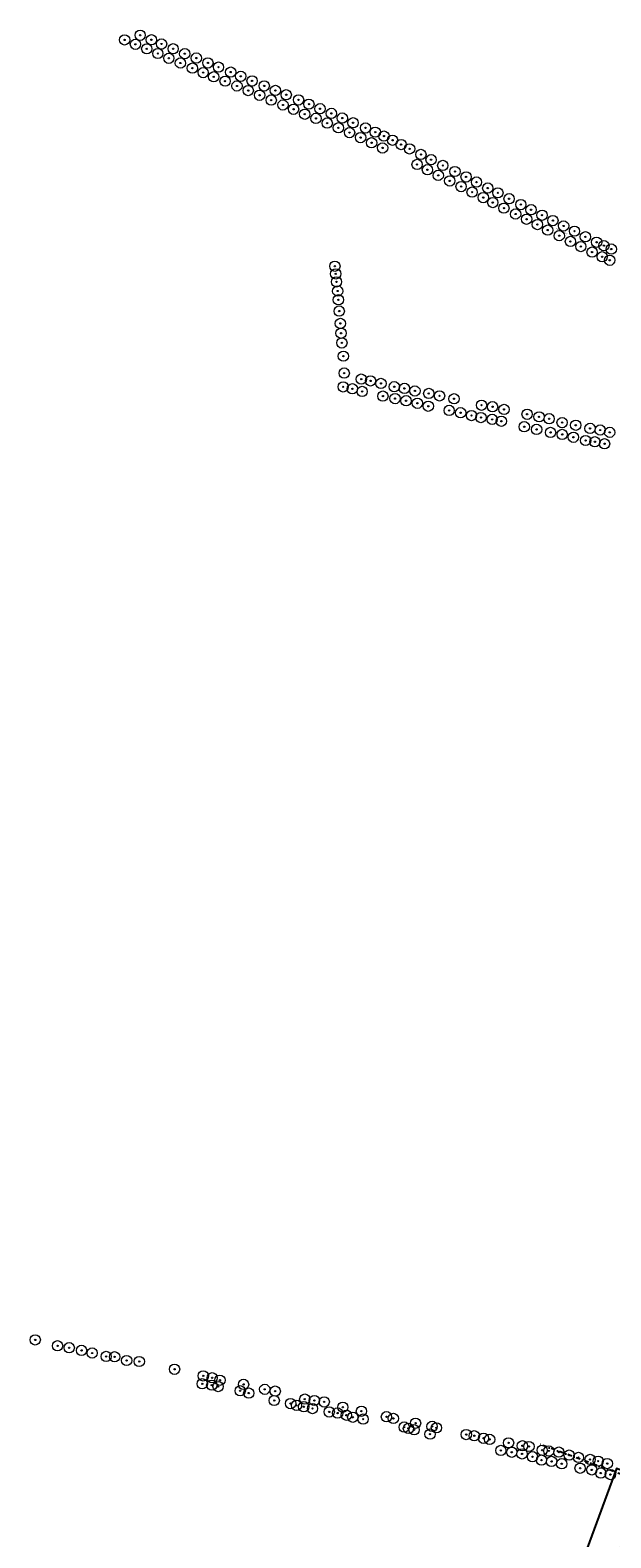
# Model space of a CAD drawing. Header units: metres. Extents: x 157685 to 160831, y 403691 to 406312.
# Tile 105 of 134: x 159652 to 159991, y 405429 to 406307. Entities that reach past the tile are written whole.
import ezdxf
from ezdxf.enums import TextEntityAlignment as Align

# ---------------------------------------------------------------- set-up
doc = ezdxf.new("R2010")
doc.units = ezdxf.units.M
doc.linetypes.add('DASHDOT2', pattern=[12.7, 6.35, -3.175, 0, -3.175])
doc.layers.get('Defpoints').update_dxf_attribs({"color": 171})
for name, color, linetype, lineweight in [('B-WE-GR-BOOM-S', 90, 'Continuous', 25), ('B-WE-OG-TOPOGRAFIE-T35', 7, 'Continuous', 35), ('N-WE-GR-GRAS-A', 62, 'Continuous', 18), ('N-WE-VH-HALFVERHARDING_GRASBETONSTEEN-A-200', 132, 'Continuous', 18), ('N-WE-VH-VERHARDING_ASFALT-A', 252, 'Continuous', 18), ('X-XX-AL-BLADVERWIJZING_AS-G', 7, 'DASHDOT2', 25)]:
    doc.layers.add(name, color=color, linetype=linetype, lineweight=lineweight)
doc.styles.add('NLCS-ISO', font='NLCS-ISO.TTF')
doc.styles.add('NLCS-ISO-M200-T35', font='NLCS-ISO.TTF', dxfattribs={"height": 0.7})
pattern_1 = [(45, (0, 0), (-0.19798989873, 0.19798989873), [0.14, -0.14]), (135, (0, 0), (-0.19798989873, -0.19798989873), [0.14, -0.14]), (45, (-0.099, 0.099), (-0.19798989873, 0.19798989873), [0.14, -0.14]), (135, (0.099, 0.099), (-0.19798989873, -0.19798989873), [0.14, -0.14])]

# ---------------------------------------------------------------- blocks, each defined once
blk = doc.blocks.new('SGR-BOOM_GBKN-SO')
at = {"linetype": 'ByBlock', "lineweight": 18}
h = blk.add_hatch(color=0, dxfattribs=at)
h.dxf.hatch_style = 1
edge = h.paths.add_edge_path()
edge.add_arc((0, 0), 0.25, 0, 360)
at = {"color": 0, "linetype": 'ByBlock', "lineweight": 18}
for radius in [2, 0.25]:
    blk.add_circle((0, 0), radius, dxfattribs=at)
at = {"color": 0, "linetype": 'ByBlock', "lineweight": 18, "style": 'NLCS-ISO'}
blk.add_attdef('SOORT', (2.5, 0), '', height=1.5, dxfattribs=at)

msp = doc.modelspace()

# ---------------------------------------------------------------- hatches: boundary and pattern name
at = {"layer": 'N-WE-GR-GRAS-A'}
h = msp.add_hatch(dxfattribs=at)
h.set_pattern_fill('AGR-GRAS_01-SO', color=256, scale=0.04, pattern_type=2)
h.set_pattern_definition([(0, (0, 0), (1, 1), [0.12, -0.8]), (45, (0.4, 0.2), (-0.113137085, 1.8667619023), [0.12, -0.8]), (30, (0.08, 0.12), (0.2274613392, 1.2860254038), [0.12, -0.8]), (15, (0.32, 0.48), (0.3856270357, 0.724494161), [0.12, -0.8]), (135, (0.16, 2), (-0.02828427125, -0.6505382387), [0.12, -0.8]), (150, (1.2, 0.4), (0.2156921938, -0.5864101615), [0.12, -0.8]), (165, (0.24, 0.04), (0.1434520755, -0.7010146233), [0.12, -0.8]), (85, (0.4, 0.4), (-0.8726773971, 1.0400164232), [0.12, -0.8]), (100, (0, 0), (-1.1121176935, 0.7787131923), [0.12, -0.8])])
h.paths.add_polyline_path([(159817.88, 405032.362, -0.4244537), (159807.644, 405029.435), (159804.914, 405031.014), (159806.699, 405031.374), (159807.04, 405031.16), (159809.611, 405030.341), (159812.223, 405030.001), (159814.279, 405030.385), (159814.444, 405031.62), (159813.956, 405032.225), (159812.24, 405033.242), (159814.061, 405034.81), (159814.821, 405034.474), (159815.499, 405034.412), (159816.417, 405034.658), (159816.957, 405035.035), (159820.306, 405041.495), (159822.354, 405045.432), (159826.608, 405053.294), (159829.725, 405059.052), (159832.692, 405064.536), (159835.745, 405070.219), (159838.974, 405076.357), (159841.673, 405081.486), (159844.782, 405087.395), (159847.856, 405093.237), (159850.968, 405099.349), (159854.692, 405106.67), (159860.211, 405117.424), (159863.424, 405123.362), (159868.745, 405133.193), (159871.694, 405138.643), (159873.819, 405142.569), (159873.564, 405143.583), (159872.949, 405144.16), (159873.919, 405145.714), (159874.706, 405145.546), (159875.891, 405145.955), (159876.272, 405146.354), (159878.915, 405151.37), (159881.626, 405156.547), (159887.3, 405167.379), (159892.348, 405177.017), (159893.538, 405179.288), (159894.727, 405181.558), (159894.969, 405183.164), (159894.413, 405184.005), (159892.825, 405184.615), (159896.102, 405188.599), (159896.903, 405188.438), (159898.181, 405188.684), (159899.684, 405190.033), (159902.693, 405195.871), (159907.587, 405205.368), (159913.308, 405216.471), (159918.345, 405227.099), (159923.398, 405237.862), (159925.996, 405243.395), (159929.861, 405251.628), (159929.911, 405253.028), (159929.35, 405253.63), (159928.363, 405254.141), (159928.977, 405259.516), (159929.897, 405259.351), (159931.062, 405259.363), (159932.331, 405262.333), (159931.733, 405263.36), (159931.174, 405263.618), (159932.61, 405267.191), (159933.738, 405266.939), (159934.813, 405267.403), (159935.788, 405268.797), (159941.199, 405282.588), (159944.925, 405292.087), (159949.226, 405303.047), (159953.271, 405313.358), (159953.284, 405314.495), (159952.883, 405315.118), (159952.236, 405315.511), (159951.529, 405315.708), (159958.367, 405330.954), (159959.877, 405331.032), (159960.96, 405331.735), (159963.545, 405338.749), (159973.564, 405364.96), (159984.162, 405391.33), (159983.822, 405392.929), (159983.104, 405393.589), (159982.386, 405393.853), (159984.688, 405397.951), (159985.985, 405397.984), (159987.076, 405398.897), (159989.441, 405405.903), (159988.08, 405407.062), (159988.527, 405412.178), (159989.913, 405411.732), (159991.291, 405411.789), (159992.095, 405412.104), (159998.54, 405429.26), (160007.144, 405452.168), (160009.451, 405458.31), (160009.626, 405460.261), (160009.534, 405460.661), (160008.794, 405461.402), (160009.895, 405467.605), (160011.385, 405467.341), (160013.662, 405468.133), (160014.677, 405469.155), (160026.945, 405500.93), (160034.732, 405521.157), (160042.307, 405541.725), (160047.868, 405557.494), (160047.613, 405559.249), (160046.719, 405560.154), (160045.615, 405560.352), (160047.615, 405564.794), (160048.822, 405564.245), (160050.393, 405564.15), (160050.929, 405564.713), (160051.128, 405565.102), (160051.131, 405565.949), (160048.346, 405567.585), (160050.106, 405571.699), (160050.699, 405570.911), (160051.669, 405570.665), (160053.018, 405570.643), (160053.937, 405571.219), (160058.546, 405583.325), (160064.681, 405599.441), (160069.547, 405612.223), (160069.547, 405613.704), (160068.895, 405614.706), (160068.177, 405615.094), (160070.544, 405619.483), (160072.047, 405619.276), (160073.333, 405619.76), (160078.747, 405633.948), (160089.139, 405660.966), (160104.332, 405700.743), (160104.711, 405703.242), (160102.967, 405704.018), (160104.913, 405706.755), (160106.026, 405706.74), (160107.223, 405707.65), (160113.438, 405722.727), (160116.435, 405730.391), (160119.562, 405738.667), (160120.942, 405742.345), (160122.757, 405748.868), (160125.062, 405762.264), (160125.783, 405769.64), (160126.167, 405777.242), (160126.228, 405782.311), (160136.358, 405786.141), (160140.472, 405781.823, -0.3714281), (160141.084, 405769.566, 0.0726913), (160116.017, 405725.393), (160115.447, 405723.929), (159939.59, 405271.939, -0.0296278), (159902.699, 405191.562)])
at = {"layer": 'N-WE-VH-HALFVERHARDING_GRASBETONSTEEN-A-200'}
h = msp.add_hatch(dxfattribs=at)
h.set_pattern_fill('AVH-GRASBETONSTEEN_02-SO', color=256, scale=0.2, pattern_type=2)
h.set_pattern_definition(pattern_1)
h.paths.add_polyline_path([(160023.944, 405487.093), (160023.468, 405487.525), (159939.59, 405271.939, -0.0296278), (159902.699, 405191.562), (159853.618, 405099.44), (159854.098, 405099.065), (159903.228, 405191.28, 0.0296278), (159940.149, 405271.721)])
h = msp.add_hatch(dxfattribs=at)
h.set_pattern_fill('AVH-GRASBETONSTEEN_02-SO', color=256, scale=0.2, pattern_type=2)
h.set_pattern_definition(pattern_1)
edge = h.paths.add_edge_path()
edge.add_line((159937.86, 405251.129), (159937.073, 405250.805))
edge.add_arc((159243.519, 405542.762), 752.5, 331.95211, 337.171007, ccw=False)
edge.add_line((159907.641, 405188.929), (159858.102, 405095.946))
edge.add_line((159858.102, 405095.946), (159858.582, 405095.572))
edge.add_line((159858.582, 405095.572), (159908.171, 405188.647))
edge.add_arc((159243.519, 405542.762), 753.1, 331.95211, 337.216917)
edge = h.paths.add_edge_path()
edge.add_line((159997.305, 405403.182), (159996.529, 405402.84))
edge.add_line((159996.529, 405402.84), (159944.808, 405269.908))
edge.add_arc((159243.519, 405542.762), 752.5, 337.653806, 338.740321, ccw=False)
edge.add_line((159939.509, 405256.66), (159939.834, 405255.874))
edge.add_arc((159243.519, 405542.762), 753.1, 337.607963, 338.740321)
edge.add_line((159945.368, 405269.691), (159997.305, 405403.182))
h.paths.add_polyline_path([(160013.026, 405443.586), (160012.249, 405443.244), (159998.827, 405408.748), (159999.169, 405407.972)])
h.paths.add_polyline_path([(160014.548, 405449.152), (160014.889, 405448.376), (160028.385, 405483.063), (160027.909, 405483.495)])
at = {"layer": 'N-WE-VH-VERHARDING_ASFALT-A'}
h = msp.add_hatch(dxfattribs=at)
h.set_pattern_fill('AVH-ASFALT', color=256, scale=0.2, angle=90, pattern_type=2)
h.set_pattern_definition([(211.95211, (160401.9374, 405586.9289), (0.10584205, -0.169698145), []), (271.95211, (160401.9374, 405586.9289), (0.19988393, 0.00681283), [])])
h.paths.add_polyline_path([(160120.891, 405722.479), (160121.235, 405723.363, -0.0726913), (160145.504, 405766.127), (160141.558, 405769.198, 0.0726913), (160116.576, 405725.176), (160116.002, 405723.7), (159940.149, 405271.721, -0.0296278), (159903.228, 405191.28), (159818.409, 405032.079), (159822.822, 405029.728), (159907.641, 405188.929, 0.0296278), (159944.808, 405269.908)])

# ---------------------------------------------------------------- linework, layer by layer
at = {"layer": 'Defpoints'}
msp.add_lwpolyline([(159976.091, 405268.897), (160043.171, 405450.91), (159994.459, 405468.863), (159927.379, 405286.85)], close=True, dxfattribs=at)
at = {"layer": 'X-XX-AL-BLADVERWIJZING_AS-G', "ltscale": 0.4, "extrusion": (0.000540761, -0.002142, 0.999998), "elevation": -782.217}
msp.add_lwpolyline([(160094.786, 405428.84), (159949.58, 405482.355)], dxfattribs=at)

# ---------------------------------------------------------------- block references
at = {"layer": 'B-WE-GR-BOOM-S', "xscale": 1.5, "yscale": 1.5, "zscale": 1.5}
for p in [(159707.467, 406301.503), (159713.774, 406298.915), (159716.521, 406304.175), (159720.365, 406296.291), (159723.068, 406301.564), (159728.993, 406299.108), (159735.768, 406296.336), (159726.828, 406293.567), (159733.253, 406290.767), (159739.984, 406288.022), (159742.521, 406293.461), (159749.295, 406290.915), (159756.049, 406288.073), (159746.999, 406285.036), (159753.285, 406282.412), (159759.414, 406279.987), (159762.235, 406285.62), (159769.331, 406282.723), (159775.194, 406280.272), (159766.085, 406277.438), (159773.014, 406274.63), (159779.571, 406271.961), (159781.815, 406277.569), (159788.91, 406274.672), (159795.39, 406272.031), (159786.217, 406269.218), (159792.973, 406266.44), (159799.849, 406263.568), (159801.75, 406269.509), (159806.028, 406261.064), (159808.927, 406266.487), (159814.984, 406264.038), (159821.458, 406261.403), (159812.528, 406258.195), (159819.111, 406255.744), (159825.647, 406253.041), (159828.061, 406258.671), (159834.472, 406255.937), (159840.723, 406253.204), (159832.174, 406250.271), (159838.675, 406247.442), (159845.15, 406244.554), (159847.983, 406250.167), (159853.699, 406247.72), (159858.776, 406245.43), (159851.57, 406241.547), (159857.978, 406238.513), (159863.793, 406243.011), (159868.766, 406240.501), (159873.738, 406237.991), (159880.333, 406234.725), (159878.11, 406228.908), (159884.132, 406225.831), (159886.278, 406231.689), (159893.096, 406228.313), (159890.466, 406222.565), (159897.132, 406219.303), (159900.176, 406224.794), (159906.675, 406221.62), (159912.745, 406218.665), (159903.789, 406215.996), (159910.209, 406212.779), (159916.714, 406209.586), (159919.333, 406215.172), (159925.225, 406212.364), (159931.776, 406208.93), (159922.241, 406206.69), (159928.731, 406203.426), (159935.574, 406200.03), (159938.611, 406205.501), (159944.578, 406202.536), (159941.992, 406196.982), (159948.286, 406193.891), (159950.992, 406199.339), (159954.284, 406190.666), (159957.342, 406196.182), (159963.582, 406193.048), (159961.046, 406187.401), (159967.566, 406184.02), (159969.923, 406190.04), (159976.283, 406186.754), (159982.839, 406183.582), (159973.617, 406181.065), (159980.192, 406177.831), (159986.087, 406175.102), (159987.08, 406181.581), (159990.469, 406173.067), (159991.403, 406179.613), (159830.126, 406169.584), (159830.616, 406165.144), (159831.061, 406160.472), (159831.761, 406155.158), (159832.182, 406150.039), (159832.676, 406143.479), (159833.316, 406136.267), (159833.727, 406130.552), (159834.212, 406124.881), (159835.066, 406117.19), (159835.567, 406107.35), (159845.557, 406103.796), (159850.944, 406102.777), (159834.96, 406099.288), (159840.312, 406098.173), (159846.061, 406096.626), (159857.032, 406101.293), (159864.801, 406099.371), (159870.676, 406098.417), (159876.847, 406096.899), (159884.913, 406095.449), (159891.192, 406094.05), (159858.16, 406093.913), (159865.208, 406092.45), (159871.652, 406091.21), (159878.253, 406089.726), (159884.652, 406088), (159896.804, 406085.597), (159899.64, 406092.351), (159915.7, 406088.609), (159922.146, 406087.713), (159928.803, 406086.143), (159903.504, 406084.227), (159909.848, 406082.587), (159915.341, 406081.417), (159921.901, 406080.368), (159927.246, 406079.259), (159942.279, 406083.33), (159949.249, 406081.83), (159955.146, 406080.739), (159962.717, 406078.446), (159970.639, 406076.935), (159940.642, 406076.059), (159947.837, 406074.527), (159955.966, 406072.739), (159962.775, 406071.567), (159969.261, 406069.904), (159976.435, 406068.042), (159978.994, 406075.101), (159984.901, 406074.154), (159990.467, 406072.787), (159981.835, 406067.295), (159987.478, 406066.127), (159655.317, 405543.897), (159668.325, 405540.455), (159675.119, 405539.326), (159682.325, 405537.778), (159688.508, 405536.261), (159696.685, 405534.254), (159701.639, 405534.05), (159708.639, 405531.891), (159716.018, 405531.314), (159736.587, 405526.787), (159753.351, 405522.943), (159752.755, 405518.318), (159758.282, 405517.514), (159758.532, 405521.835), (159762, 405516.71), (159763.064, 405520.4), (159774.885, 405514.258), (159776.868, 405517.974), (159789.169, 405515.098), (159779.888, 405512.891), (159794.761, 405508.57), (159795.305, 405514.053), (159804.307, 405506.761), (159807.724, 405505.756), (159812.548, 405509.374), (159818.144, 405508.588), (159823.9, 405507.73), (159811.945, 405504.952), (159817.058, 405503.903), (159826.84, 405501.919), (159831.74, 405501.277), (159834.757, 405504.651), (159836.815, 405499.994), (159840.572, 405498.816), (159845.61, 405502.34), (159846.609, 405497.725), (159860.231, 405499.124), (159864.251, 405498.119), (159870.555, 405493.1), (159873.044, 405492.341), (159876.36, 405491.537), (159877.214, 405495.355), (159885.656, 405488.974), (159886.811, 405493.496), (159889.374, 405492.642), (159906.804, 405488.724), (159911.482, 405488.019), (159916.837, 405486.565), (159920.426, 405485.909), (159926.958, 405479.478), (159931.48, 405483.899), (159939.52, 405482.191), (159943.358, 405481.775), (159951.076, 405479.578), (159954.966, 405479.15), (159933.328, 405478.44), (159939.336, 405477.448), (159945.447, 405475.819), (159950.674, 405473.85), (159956.588, 405473.077), (159960.8, 405478.508), (159962.48, 405471.736), (159966.808, 405476.758), (159972.256, 405475.382), (159979.023, 405474.215), (159983.748, 405473.223), (159989.056, 405471.823), (159973.219, 405469.111), (159980.016, 405468.125), (159985.244, 405466.313), (159990.871, 405465.409)]:
    msp.add_blockref('SGR-BOOM_GBKN-SO', p, dxfattribs=at)

# ---------------------------------------------------------------- texts
at = {"layer": 'B-WE-OG-TOPOGRAFIE-T35', "style": 'NLCS-ISO-M200-T35'}
msp.add_text('Kanaaldijk-Zuid', height=0.7, rotation=332.9, dxfattribs=at).set_placement((159962.453, 406189.921), align=Align.MIDDLE)

doc.saveas('drawing.dxf')
